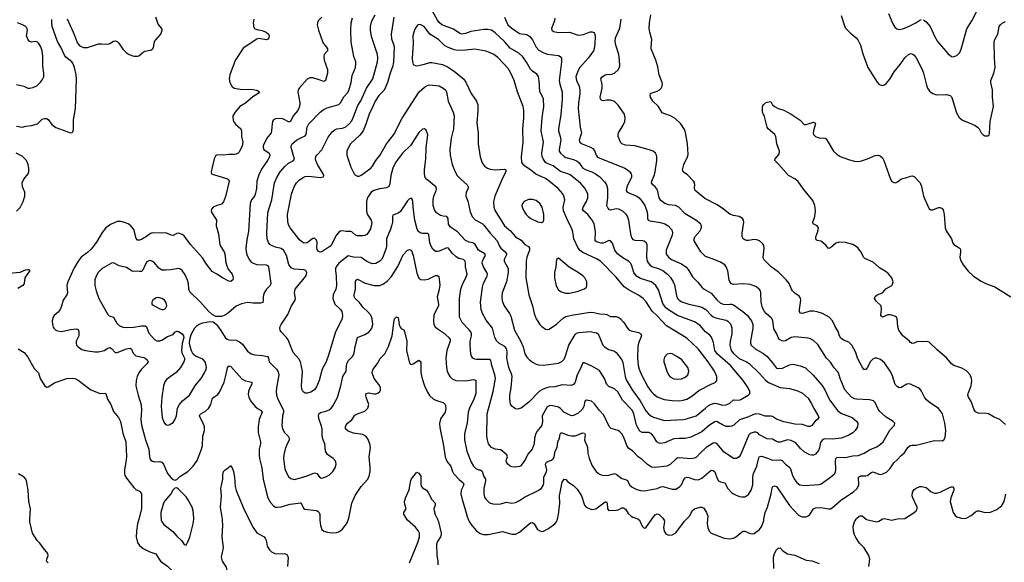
# Model space of a CAD drawing. Header units: inches. Extents: x 884691 to 1028259, y 526745 to 653629.
# Tile 96 of 241: x 917883 to 928458, y 619536 to 625364. Entities that reach past the tile are written whole.
import ezdxf

# ---------------------------------------------------------------- set-up
doc = ezdxf.new("R2010")
doc.units = ezdxf.units.IN
doc.header["$MEASUREMENT"] = 0
for name, color, linetype in [('A9611', 7, 'Continuous'), ('A9612', 7, 'Continuous'), ('A9621', 7, 'Continuous'), ('A9622', 7, 'Continuous')]:
    doc.layers.add(name, color=color, linetype=linetype)

msp = doc.modelspace()

# ---------------------------------------------------------------- linework, layer by layer
at = {"layer": 'A9611', "color": 6}
for points, elevation in [([(918188, 619530), (918173, 619550), (918174, 619570), (918190, 619610), (918186, 619630), (918135, 619690), (918101, 619741), (918070, 619772), (918021, 619850), (917992, 619972), (917993, 620000)], 2200), ([(919163, 620000), (919150, 619950), (919139, 619870), (919136, 619810), (919147, 619750), (919170, 619715), (919210, 619685), (919280, 619650), (919346, 619626), (919380, 619570), (919397, 619550), (919470, 619496), (919534, 619430), (919552, 619392), (919571, 619270), (919604, 619210), (919655, 619150), (919715, 619115), (919777, 619097), (919850, 619066), (919870, 619062), (919890, 619064), (919939, 619090), (920000, 619143)], 2200), ([(919402, 620000), (919403, 619990), (919411, 619970), (919430, 619944), (919527, 619867), (919570, 619817), (919621, 619770), (919650, 619726), (919670, 619719), (919690, 619755), (919710, 619806), (919748, 619950), (919753, 620000)], 2300)]:
    msp.add_lwpolyline(points, dxfattribs=dict(at, elevation=elevation))
at = {"layer": 'A9612', "color": 6}
for points, elevation in [([(917850, 624221), (917910, 624211), (917950, 624222), (918010, 624226), (918075, 624245), (918126, 624294), (918150, 624304), (918170, 624304), (918190, 624292), (918230, 624237), (918270, 624205), (918430, 624147), (918448, 624152), (918457, 624163), (918463, 624197), (918463, 624290), (918484, 624410), (918494, 624726), (918490, 624770), (918471, 624851), (918456, 624890), (918442, 624910), (918380, 624960), (918363, 624983), (918326, 625070), (918289, 625129), (918231, 625290), (918227, 625330), (918230, 625365)], 2300), ([(917850, 624666), (917929, 624649), (917970, 624630), (917992, 624628), (918026, 624634), (918066, 624654), (918107, 624693), (918130, 624721), (918141, 624750), (918142, 624790), (918131, 624870), (918133, 624970), (918123, 625030), (918110, 625073), (918090, 625109), (918070, 625125), (918050, 625128), (918010, 625122), (917990, 625131), (917970, 625153), (917956, 625190), (917966, 625250), (917964, 625270), (917958, 625278), (917949, 625290), (917914, 625310), (917861, 625330)], 2400), ([(918394, 625374), (918459, 625230), (918505, 625110), (918521, 625090), (918538, 625078), (918570, 625066), (918610, 625065), (918730, 625103), (918765, 625105), (918830, 625101), (918850, 625108), (918890, 625133), (918910, 625136), (918930, 625129), (918949, 625110), (918990, 625047), (919027, 625010), (919060, 624990), (919110, 624973), (919148, 624972), (919164, 624976), (919210, 625015), (919230, 625025), (919301, 625039), (919319, 625061), (919333, 625130), (919348, 625152), (919401, 625210), (919413, 625250), (919410, 625270), (919370, 625317), (919345, 625390)], 2300), ([(917850, 623308), (917890, 623346), (917921, 623410), (917940, 623470), (917937, 623510), (917913, 623570), (917910, 623610), (917927, 623650), (917973, 623710), (917980, 623730), (917983, 623770), (917976, 623810), (917958, 623850), (917910, 623898), (917844, 623930)], 2300), ([(920000, 623910), (919990, 623906), (919971, 623869), (919939, 623730), (919945, 623710), (919961, 623701), (920000, 623689)], 2300), ([(920000, 623368), (919994, 623366), (919961, 623350), (919943, 623330), (919940, 623310), (919947, 623290), (919988, 623230), (919996, 623210), (919995, 623150), (920000, 623130)], 2300), ([(920000, 622629), (919950, 622661), (919890, 622738), (919846, 622806), (919717, 622950), (919650, 623042), (919630, 623058), (919589, 623071), (919570, 623068), (919530, 623046), (919510, 623048), (919470, 623069), (919450, 623073), (919410, 623070), (919310, 623075), (919290, 623068), (919245, 623035), (919190, 623003), (919170, 622996), (919150, 622997), (919135, 623015), (919109, 623109), (919076, 623150), (919050, 623170), (919010, 623186), (918970, 623197), (918930, 623196), (918857, 623163), (918810, 623127), (918770, 623078), (918710, 622974), (918650, 622900), (918610, 622863), (918545, 622815), (918510, 622771), (918465, 622690), (918400, 622550), (918390, 622510), (918397, 622430), (918391, 622410), (918352, 622350), (918333, 622287), (918317, 622250), (918296, 622224), (918253, 622187), (918243, 622170), (918232, 622130), (918234, 622090), (918243, 622063), (918250, 622050), (918270, 622031), (918290, 622021), (918335, 622015), (918430, 622035), (918490, 622043), (918510, 622037), (918520, 622010), (918520, 621990), (918517, 621970), (918489, 621910), (918489, 621890), (918495, 621870), (918510, 621850), (918550, 621821), (918590, 621810), (918690, 621795), (918730, 621795), (918790, 621812), (918830, 621837), (918850, 621843), (918870, 621831), (918909, 621789), (918930, 621788), (919030, 621828), (919070, 621836), (919086, 621826), (919101, 621781), (919130, 621753), (919215, 621735), (919230, 621730), (919254, 621710), (919264, 621690), (919251, 621670), (919190, 621610), (919164, 621570), (919145, 621530), (919133, 621490), (919130, 621430), (919155, 621330), (919188, 621228), (919193, 621170), (919185, 621070), (919192, 621010), (919235, 620850), (919269, 620751), (919277, 620670), (919281, 620650), (919293, 620633), (919310, 620622), (919330, 620616), (919390, 620618), (919411, 620611), (919427, 620590), (919472, 620490), (919510, 620444), (919530, 620427), (919550, 620417), (919570, 620424), (919604, 620456), (919690, 620513), (919746, 620570), (919789, 620631), (919835, 620750), (919845, 620790), (919852, 620890), (919868, 620950), (919868, 620990), (919853, 621030), (919821, 621090), (919815, 621110), (919819, 621121), (919828, 621132), (919879, 621161), (919910, 621188), (919936, 621230), (919951, 621290), (919969, 621310), (920000, 621332)], 2300), ([(920000, 622177), (919990, 622177), (919950, 622199), (919910, 622233), (919826, 622330), (919710, 622441), (919699, 622470), (919697, 622530), (919687, 622567), (919662, 622622), (919629, 622670), (919610, 622685), (919590, 622691), (919504, 622676), (919450, 622672), (919410, 622675), (919377, 622697), (919330, 622753), (919310, 622768), (919290, 622776), (919270, 622774), (919250, 622762), (919230, 622732), (919206, 622674), (919190, 622660), (919170, 622658), (919150, 622663), (919110, 622659), (919090, 622664), (919030, 622703), (918950, 622719), (918890, 622753), (918870, 622749), (918770, 622690), (918750, 622673), (918728, 622650), (918703, 622610), (918690, 622569), (918689, 622510), (918704, 622450), (918735, 622370), (918830, 622197), (918845, 622185), (918890, 622168), (918925, 622105), (918950, 622079), (918990, 622062), (919030, 622058), (919110, 622061), (919190, 622077), (919230, 622077), (919244, 622064), (919270, 621997), (919303, 621963), (919330, 621928), (919355, 621915), (919390, 621916), (919410, 621922), (919470, 621961), (919530, 621984), (919550, 622007), (919570, 622018), (919590, 622015), (919628, 621990), (919644, 621970), (919646, 621950), (919630, 621887), (919621, 621810), (919625, 621785), (919652, 621730), (919652, 621710), (919646, 621690), (919609, 621630), (919565, 621575), (919459, 621501), (919444, 621476), (919428, 621432), (919410, 621310), (919402, 621210), (919412, 621090), (919430, 621042), (919450, 621017), (919470, 621009), (919490, 621012), (919530, 621039), (919550, 621068), (919569, 621110), (919580, 621190), (919600, 621230), (919631, 621269), (919707, 621333), (919770, 621440), (919831, 621509), (919869, 621570), (919885, 621610), (919888, 621630), (919884, 621664), (919875, 621690), (919850, 621718), (919770, 621750), (919746, 621770), (919728, 621808), (919713, 621853), (919708, 621890), (919709, 621930), (919720, 621970), (919730, 621990), (919766, 622054), (919790, 622081), (919810, 622093), (919850, 622107), (919930, 622124), (919960, 622120), (919995, 622095), (920000, 622087)], 2400), ([(917770, 622643), (917890, 622651), (917944, 622676), (917970, 622682), (917980, 622680), (917992, 622670), (917940, 622590), (917932, 622530), (917918, 622510), (917863, 622477)], 2200), ([(917868, 621828), (917930, 621790), (917970, 621738), (918039, 621619), (918084, 621570), (918105, 621510), (918150, 621434), (918170, 621418), (918190, 621422), (918257, 621463), (918285, 621475), (918390, 621510), (918450, 621515), (918476, 621510), (918510, 621492), (918648, 621390), (918748, 621350), (918790, 621352), (918810, 621348), (918825, 621290), (918864, 621230), (918890, 621157), (918943, 621090), (918965, 621050), (918990, 620922), (919025, 620830), (919030, 620670), (919024, 620610), (919009, 620530), (919008, 620490), (919013, 620470), (919030, 620440), (919110, 620338), (919130, 620319), (919176, 620296), (919191, 620270), (919191, 620110), (919163, 620000)], 2200), ([(917993, 620000), (917998, 620110), (917983, 620190), (917976, 620310), (917958, 620410), (917949, 620430), (917930, 620450), (917870, 620488)], 2200), ([(919753, 620000), (919753, 620010), (919745, 620090), (919735, 620130), (919691, 620210), (919670, 620239), (919590, 620323), (919570, 620335), (919550, 620334), (919529, 620310), (919507, 620270), (919444, 620196), (919429, 620170), (919401, 620070), (919398, 620030), (919402, 620000)], 2300)]:
    msp.add_lwpolyline(points, dxfattribs=dict(at, elevation=elevation))
at = {"layer": 'A9612', "color": 6, "elevation": 2500}
msp.add_lwpolyline([(919370, 622380), (919350, 622376), (919314, 622350), (919303, 622330), (919304, 622310), (919317, 622297), (919390, 622258), (919410, 622251), (919428, 622252), (919450, 622263), (919462, 622290), (919460, 622310), (919452, 622330), (919437, 622350), (919410, 622371)], close=True, dxfattribs=at)
at = {"layer": 'A9621', "color": 6}
for points, elevation in [([(920000, 619143), (920030, 619169), (920056, 619204), (920079, 619250), (920112, 619390), (920115, 619430), (920104, 619484), (920061, 619550), (920052, 619590), (920072, 619690), (920058, 619810), (920065, 619930), (920063, 619990), (920061, 620000)], 2200), ([(920344, 620000), (920390, 619910), (920432, 619852), (920510, 619810), (920525, 619790), (920530, 619775), (920541, 619710), (920568, 619670), (920589, 619649), (920630, 619629), (920730, 619632), (920756, 619616), (920768, 619588), (920761, 619490)], 2200), ([(921106, 620000), (921106, 619990), (921114, 619930), (921130, 619890), (921150, 619872), (921190, 619859), (921230, 619854), (921285, 619855), (921310, 619863), (921350, 619892), (921399, 619961), (921414, 620000)], 2300), ([(922070, 619530), (922161, 619750), (922179, 619810), (922178, 619850), (922168, 619870), (922133, 619913), (922050, 619990), (922043, 620000)], 2200), ([(922369, 620000), (922383, 619970), (922409, 619850), (922409, 619830), (922402, 619810), (922370, 619759), (922360, 619730), (922362, 619610), (922373, 619550), (922375, 619510)], 2200), ([(922699, 620000), (922710, 619974), (922738, 619930), (922790, 619875), (922830, 619844), (922864, 619836), (922914, 619834), (923070, 619866), (923170, 619837), (923210, 619839), (923250, 619859), (923356, 619950), (923370, 619960), (923390, 619964), (923409, 619949), (923445, 619890), (923470, 619873), (923490, 619868), (923510, 619871), (923562, 619898), (923630, 619950), (923650, 619972), (923661, 619999), (923661, 620000)], 2300), ([(924527, 620000), (924540, 619990), (924570, 619925), (924590, 619902), (924610, 619907), (924673, 620000)], 2300), ([(924798, 620000), (924804, 619990), (924807, 619970), (924799, 619910), (924805, 619870), (924823, 619843), (924850, 619828), (924890, 619830), (924930, 619852), (925022, 619978), (925045, 620000)], 2300), ([(925271, 620000), (925268, 619950), (925273, 619910), (925288, 619870), (925310, 619850), (925450, 619797), (925510, 619789), (925545, 619795), (925570, 619806), (925650, 619870), (925670, 619872), (925730, 619844), (925750, 619842), (925770, 619847), (925830, 619887), (925855, 619925), (925874, 619986), (925877, 620000)], 2300), ([(927002, 619490), (927014, 619570), (927005, 619610), (926952, 619690), (926903, 619743), (926862, 619802), (926849, 619830), (926837, 619870), (926836, 619924), (926849, 619970), (926867, 620000)], 2200), ([(926973, 620000), (926977, 619997), (927090, 619971), (927110, 619978), (927147, 620000)], 2200), ([(927200, 620000), (927250, 619990), (927293, 620000)], 2200), ([(925982, 619470), (925981, 619590), (925989, 619630), (926010, 619670), (926030, 619688), (926050, 619690), (926079, 619659), (926130, 619629), (926150, 619622), (926210, 619614), (926330, 619560), (926391, 619551), (926470, 619525)], 2200)]:
    msp.add_lwpolyline(points, dxfattribs=dict(at, elevation=elevation))
at = {"layer": 'A9622', "color": 6}
for points, elevation in [([(923090, 625390), (923127, 625310), (923170, 625271), (923250, 625214), (923330, 625205), (923364, 625184), (923390, 625148), (923430, 625070), (923458, 625038), (923507, 625010), (923550, 624992), (923670, 624979), (923689, 624969), (923702, 624950), (923704, 624910), (923678, 624710), (923683, 624670), (923708, 624588), (923711, 624511), (923695, 624345), (923669, 624190), (923670, 624170), (923687, 624110), (923694, 624070), (923676, 623970), (923679, 623950), (923690, 623930), (923730, 623894), (923750, 623882), (923830, 623864), (923870, 623846), (923890, 623830), (923933, 623770), (923968, 623750), (924029, 623729), (924069, 623709), (924115, 623675), (924163, 623623), (924184, 623590), (924196, 623550), (924195, 623450), (924187, 623370), (924199, 623339), (924210, 623326), (924230, 623321), (924290, 623337), (924314, 623334), (924357, 623310), (924394, 623274), (924410, 623248), (924423, 623210), (924435, 623110), (924447, 623047), (924458, 623018), (924470, 623004), (924490, 622997), (924574, 622994), (924590, 622988), (924611, 622971), (924619, 622950), (924620, 622930), (924616, 622810), (924624, 622770), (924632, 622752), (924651, 622731), (924674, 622714), (924750, 622688), (924790, 622669), (924840, 622630), (924874, 622594), (924903, 622550), (924917, 622517), (924939, 622399), (924950, 622370), (924966, 622350), (924994, 622334), (925070, 622307), (925170, 622288), (925210, 622276), (925253, 622253), (925309, 622190), (925333, 622173), (925370, 622158), (925470, 622135), (925490, 622127), (925517, 622097), (925533, 622053), (925533, 621990), (925515, 621910), (925511, 621870), (925525, 621810), (925550, 621778), (925610, 621725), (925689, 621689), (925719, 621670), (925830, 621565), (925892, 621492), (925926, 621466), (926050, 621412), (926150, 621404), (926230, 621383), (926290, 621351), (926350, 621298), (926385, 621245), (926418, 621178), (926460, 621110), (926466, 621090), (926453, 621070), (926427, 621053), (926390, 621005), (926370, 620996), (926350, 620996), (926290, 621015), (926210, 621020), (926090, 621045), (926010, 621075), (925970, 621101), (925950, 621107), (925890, 621106), (925830, 621127), (925790, 621129), (925759, 621121), (925710, 621098), (925615, 621065), (925550, 621007), (925530, 620998), (925506, 620994), (925470, 620996), (925430, 621012), (925390, 621039), (925370, 621047), (925350, 621045), (925291, 621010), (925210, 620939), (925090, 620879), (925030, 620866), (924967, 620867), (924910, 620861), (924810, 620820), (924770, 620812), (924750, 620815), (924725, 620830), (924690, 620892), (924670, 620917), (924639, 620930), (924570, 620931), (924545, 620945), (924528, 620968), (924508, 621008), (924480, 621130), (924463, 621170), (924357, 621277), (924306, 621366), (924270, 621399), (924210, 621426), (924190, 621447), (924164, 621510), (924110, 621595), (924030, 621642), (923950, 621678), (923930, 621678), (923927, 621673), (923903, 621610), (923869, 621551), (923849, 621471), (923830, 621445), (923805, 621435), (923710, 621443), (923630, 621421), (923570, 621417), (923530, 621408), (923490, 621390), (923467, 621373), (923350, 621256), (923270, 621192), (923230, 621182), (923210, 621186), (923182, 621202), (923170, 621212), (923156, 621236), (923147, 621290), (923148, 621330), (923162, 621410), (923173, 621530), (923170, 621550), (923137, 621630), (923114, 621730), (923119, 621790), (923117, 621817), (923112, 621832), (923093, 621853), (923028, 621888), (923007, 621910), (922988, 621950), (922961, 622050), (922895, 622135), (922855, 622210), (922840, 622250), (922833, 622330), (922854, 622490), (922865, 622535), (922905, 622610), (922907, 622630), (922900, 622650), (922865, 622710), (922852, 622750), (922853, 622770), (922860, 622790), (922885, 622830), (922880, 622850), (922810, 622890), (922770, 622957), (922750, 622967), (922710, 622974), (922673, 622993), (922585, 623085), (922510, 623136), (922489, 623169), (922484, 623230), (922472, 623250), (922430, 623253), (922402, 623262), (922361, 623290), (922340, 623320), (922324, 623370), (922323, 623430), (922333, 623470), (922357, 623530), (922359, 623550), (922352, 623570), (922251, 623650), (922240, 623670), (922230, 623710), (922230, 623750), (922244, 623870), (922249, 623990), (922266, 624126), (922250, 624176), (922230, 624192), (922210, 624189), (922170, 624154), (922084, 624016), (921996, 623930), (921918, 623830), (921891, 623770), (921870, 623690), (921860, 623600), (921848, 623572), (921823, 623557), (921750, 623547), (921687, 623530), (921658, 623510), (921628, 623470), (921616, 623444), (921608, 623410), (921607, 623310), (921616, 623276), (921660, 623210), (921666, 623186), (921650, 623119), (921630, 623081), (921610, 623058), (921590, 623046), (921570, 623041), (921510, 623041), (921489, 623049), (921450, 623086), (921439, 623090), (921390, 623088), (921350, 623096), (921330, 623094), (921310, 623081), (921277, 623043), (921240, 622960), (921224, 622936), (921130, 622872), (921110, 622868), (921090, 622877), (921077, 622897), (921074, 622914), (921077, 622970), (921070, 622996), (921058, 623010), (921050, 623016), (921030, 623013), (920970, 622969), (920950, 622963), (920930, 622967), (920910, 622980), (920890, 623001), (920788, 623128), (920774, 623154), (920764, 623190), (920759, 623270), (920802, 623490), (920832, 623570), (920858, 623610), (920890, 623644), (920927, 623670), (920950, 623679), (920990, 623683), (921112, 623668), (921145, 623675), (921149, 623690), (921142, 623710), (921082, 623810), (921064, 623850), (921061, 623870), (921065, 623895), (921074, 623910), (921130, 623965), (921198, 624102), (921241, 624159), (921270, 624183), (921290, 624193), (921350, 624199), (921387, 624213), (921420, 624240), (921450, 624279), (921470, 624320), (921516, 624444), (921546, 624494), (921609, 624630), (921677, 624730), (921728, 624910), (921731, 624950), (921726, 624990), (921663, 625183), (921650, 625250), (921651, 625290), (921667, 625350), (921703, 625417)], 2600), ([(921901, 625390), (921872, 625210), (921877, 625157), (921902, 625090), (921906, 625066), (921899, 624910), (921892, 624870), (921861, 624790), (921833, 624690), (921810, 624630), (921795, 624605), (921740, 624550), (921701, 624490), (921677, 624430), (921636, 624350), (921600, 624240), (921571, 624169), (921537, 624123), (921438, 624030), (921404, 623970), (921398, 623950), (921397, 623910), (921439, 623779), (921477, 623710), (921490, 623693), (921510, 623683), (921530, 623685), (921550, 623694), (921654, 623770), (921674, 623790), (921710, 623853), (921750, 623904), (921824, 624030), (921901, 624130), (921993, 624307), (922174, 624590), (922230, 624638), (922270, 624660), (922290, 624664), (922390, 624654), (922433, 624630), (922457, 624610), (922468, 624590), (922486, 624490), (922539, 624370), (922549, 624330), (922541, 624190), (922519, 624090), (922503, 623970), (922505, 623910), (922528, 623810), (922556, 623736), (922582, 623690), (922620, 623650), (922691, 623590), (922700, 623570), (922699, 623550), (922680, 623510), (922676, 623470), (922695, 623415), (922721, 623301), (922743, 623250), (922775, 623215), (922850, 623174), (922870, 623156), (922937, 623070), (923011, 622990), (923036, 622930), (923050, 622910), (923099, 622870), (923113, 622850), (923109, 622830), (923088, 622790), (923087, 622770), (923129, 622690), (923131, 622650), (923111, 622550), (923067, 622430), (923062, 622390), (923065, 622345), (923085, 622290), (923144, 622210), (923160, 622180), (923196, 622030), (923267, 621907), (923289, 621850), (923310, 621774), (923330, 621739), (923354, 621714), (923390, 621687), (923430, 621664), (923456, 621656), (923510, 621654), (923670, 621674), (923707, 621693), (923730, 621717), (923746, 621754), (923783, 621870), (923850, 621983), (923864, 621996), (923890, 622006), (924010, 622015), (924080, 622000), (924097, 621990), (924148, 621870), (924165, 621850), (924210, 621822), (924270, 621803), (924290, 621791), (924351, 621711), (924361, 621681), (924385, 621530), (924397, 621497), (924460, 621390), (924549, 621269), (924610, 621163), (924633, 621133), (924661, 621110), (924690, 621096), (924810, 621059), (925010, 621069), (925044, 621076), (925150, 621110), (925250, 621190), (925280, 621220), (925310, 621234), (925350, 621245), (925370, 621243), (925430, 621225), (925470, 621227), (925510, 621244), (925550, 621280), (925610, 621278), (925630, 621283), (925706, 621330), (925724, 621350), (925724, 621370), (925707, 621410), (925654, 621490), (925516, 621650), (925377, 621770), (925351, 621810), (925336, 621896), (925314, 621954), (925295, 621975), (925250, 622010), (925190, 622078), (925130, 622120), (924950, 622186), (924850, 622247), (924823, 622270), (924790, 622315), (924744, 622464), (924717, 622510), (924692, 622532), (924667, 622547), (924550, 622584), (924509, 622609), (924481, 622650), (924459, 622719), (924446, 622746), (924426, 622766), (924350, 622813), (924303, 622850), (924277, 622890), (924250, 622965), (924230, 622990), (924210, 622993), (924169, 622970), (924150, 622964), (924130, 622963), (924079, 622979), (924063, 622990), (924067, 623090), (924052, 623172), (924032, 623210), (924010, 623241), (923984, 623270), (923937, 623310), (923929, 623330), (923934, 623350), (923971, 623410), (923987, 623450), (923985, 623490), (923955, 623550), (923908, 623608), (923796, 623696), (923770, 623710), (923693, 623733), (923614, 623794), (923542, 623822), (923529, 623830), (923505, 623870), (923496, 623896), (923493, 623930), (923509, 624050), (923484, 624170), (923495, 624310), (923513, 624430), (923509, 624509), (923499, 624539), (923469, 624590), (923464, 624710), (923454, 624754), (923438, 624778), (923390, 624811), (923371, 624831), (923328, 624908), (923286, 624966), (923244, 625004), (923150, 625058), (923090, 625131), (922990, 625222), (922950, 625250), (922910, 625260), (922870, 625259), (922730, 625238), (922670, 625216), (922630, 625209), (922610, 625215), (922543, 625263), (922417, 625310), (922390, 625332), (922370, 625359), (922316, 625456)], 2700), ([(925877, 620000), (925891, 620070), (925916, 620130), (925955, 620270), (925965, 620335), (925971, 620349), (925990, 620356), (926010, 620350), (926030, 620326), (926150, 620148), (926246, 620046), (926270, 620031), (926290, 620026), (926330, 620026), (926350, 620035), (926370, 620051), (926409, 620111), (926430, 620122), (926490, 620124), (926570, 620110), (926590, 620111), (926610, 620121), (926700, 620200), (926842, 620298), (926878, 620330), (926895, 620370), (926893, 620447), (926902, 620458), (926916, 620464), (926970, 620464), (926990, 620469), (927030, 620501), (927050, 620508), (927110, 620483), (927130, 620481), (927154, 620486), (927194, 620506), (927230, 620539), (927270, 620604), (927310, 620640), (927350, 620685), (927382, 620710), (927421, 620770), (927448, 620792), (927470, 620796), (927510, 620794), (927710, 620846), (927790, 620840), (927810, 620850), (927823, 620877), (927829, 620951), (927819, 621030), (927794, 621130), (927770, 621168), (927750, 621187), (927650, 621256), (927622, 621282), (927602, 621310), (927570, 621374), (927550, 621398), (927533, 621410), (927450, 621448), (927430, 621452), (927410, 621448), (927350, 621413), (927330, 621410), (927310, 621419), (927287, 621447), (927255, 621550), (927233, 621590), (927170, 621680), (927130, 621713), (927090, 621728), (927070, 621728), (927050, 621722), (927019, 621690), (926990, 621629), (926970, 621606), (926950, 621607), (926930, 621636), (926881, 621730), (926863, 621790), (926820, 621870), (926790, 621900), (926730, 621922), (926703, 621943), (926688, 621968), (926675, 622015), (926641, 622070), (926614, 622130), (926579, 622170), (926507, 622207), (926450, 622227), (926410, 622234), (926370, 622235), (926290, 622209), (926270, 622212), (926259, 622230), (926258, 622250), (926273, 622350), (926270, 622373), (926255, 622395), (926208, 622428), (926185, 622450), (926172, 622470), (926147, 622530), (926117, 622570), (926033, 622653), (925955, 622710), (925874, 622790), (925869, 622810), (925880, 622910), (925875, 622935), (925861, 622961), (925830, 622988), (925800, 623000), (925770, 623003), (925710, 622993), (925690, 622994), (925670, 622999), (925652, 623012), (925644, 623030), (925643, 623070), (925661, 623190), (925657, 623210), (925648, 623228), (925610, 623249), (925550, 623261), (925510, 623276), (925442, 623330), (925375, 623375), (925242, 623442), (925138, 623530), (925131, 623550), (925135, 623595), (925132, 623610), (925120, 623630), (925057, 623697), (925010, 623730), (925001, 623750), (925015, 623810), (925057, 623890), (925063, 623917), (925055, 624030), (925033, 624153), (925023, 624183), (924984, 624244), (924923, 624303), (924873, 624333), (924811, 624351), (924785, 624365), (924743, 624430), (924682, 624490), (924660, 624530), (924655, 624550), (924659, 624570), (924665, 624575), (924730, 624597), (924755, 624610), (924774, 624630), (924784, 624650), (924787, 624670), (924783, 624690), (924750, 624770), (924736, 624856), (924717, 624930), (924667, 625050), (924664, 625070), (924672, 625150), (924650, 625230), (924645, 625270), (924647, 625330), (924663, 625417)], 2300), ([(926707, 625410), (926737, 625310), (926754, 625274), (926802, 625222), (926869, 625170), (926886, 625146), (926915, 625090), (926938, 624998), (926992, 624852), (927093, 624693), (927110, 624671), (927124, 624664), (927150, 624658), (927170, 624664), (927190, 624677), (927230, 624726), (927275, 624805), (927339, 624881), (927390, 624954), (927430, 624991), (927450, 624999), (927475, 624995), (927490, 624983), (927510, 624953), (927577, 624830), (927592, 624790), (927622, 624662), (927633, 624630), (927656, 624596), (927691, 624571), (927730, 624558), (927839, 624559), (927876, 624550), (927890, 624536), (927898, 624518), (927945, 624365), (927972, 624312), (928010, 624283), (928107, 624247), (928146, 624226), (928170, 624210), (928189, 624190), (928208, 624150), (928230, 624128), (928250, 624118), (928270, 624115), (928282, 624118), (928294, 624126), (928299, 624141), (928306, 624270), (928341, 624430), (928332, 624530), (928333, 624610), (928312, 624690), (928313, 624710), (928347, 624790), (928361, 624850), (928352, 624952), (928351, 625130), (928361, 625159), (928390, 625210), (928404, 625290), (928417, 625310), (928434, 625326), (928470, 625344)], 2300), ([(927216, 625430), (927261, 625321), (927283, 625283), (927305, 625265), (927330, 625258), (927370, 625266), (927430, 625291), (927509, 625330), (927550, 625360), (927570, 625367)], 2400), ([(927590, 625364), (927620, 625340), (927663, 625290), (927708, 625188), (927742, 625130), (927850, 625000), (927890, 624970), (927910, 624966), (927950, 624981), (927979, 625010), (927994, 625046), (928056, 625264), (928110, 625350), (928181, 625490)], 2400), ([(921128, 625390), (921088, 625350), (921081, 625330), (921080, 625310), (921092, 625250), (921134, 625130), (921144, 625110), (921178, 625070), (921189, 625050), (921191, 625029), (921155, 624990), (921149, 624970), (921154, 624930), (921190, 624830), (921191, 624789), (921169, 624711), (921158, 624702), (921150, 624700), (921090, 624723), (921030, 624740), (920999, 624741), (920970, 624724), (920887, 624633), (920874, 624610), (920872, 624588), (920892, 624470), (920887, 624430), (920870, 624390), (920824, 624336), (920790, 624268), (920770, 624266), (920716, 624296), (920690, 624302), (920630, 624299), (920610, 624290), (920600, 624270), (920594, 624246), (920589, 624170), (920583, 624150), (920538, 624090), (920500, 624010), (920498, 623990), (920507, 623970), (920561, 623930), (920569, 623910), (920566, 623890), (920544, 623850), (920486, 623770), (920454, 623710), (920432, 623630), (920425, 623550), (920413, 623487), (920406, 623470), (920372, 623428), (920357, 623390), (920342, 623090), (920322, 622998), (920312, 622910), (920314, 622870), (920326, 622830), (920350, 622783), (920370, 622761), (920390, 622748), (920430, 622736), (920532, 622732), (920545, 622725), (920557, 622710), (920582, 622530), (920573, 622510), (920534, 622470), (920508, 622430), (920498, 622390), (920500, 622350), (920493, 622327), (920470, 622320), (920390, 622320), (920330, 622325), (920267, 622313), (920210, 622288), (920130, 622218), (920090, 622190), (920050, 622176), (920000, 622177)], 2400), ([(920000, 622087), (920045, 622025), (920089, 621950), (920110, 621933), (920130, 621926), (920210, 621921), (920245, 621905), (920278, 621878), (920330, 621804), (920370, 621776), (920410, 621765), (920490, 621758), (920545, 621745), (920557, 621730), (920564, 621690), (920570, 621681), (920640, 621610), (920661, 621581), (920668, 621550), (920640, 621410), (920637, 621370), (920641, 621330), (920655, 621290), (920717, 621170), (920718, 621150), (920707, 621110), (920701, 621050), (920700, 621010), (920707, 620970), (920729, 620930), (920766, 620890), (920778, 620870), (920777, 620850), (920749, 620790), (920735, 620750), (920720, 620690), (920717, 620650), (920730, 620541), (920744, 620504), (920770, 620459), (920796, 620436), (920830, 620426), (920850, 620428), (920970, 620466), (921050, 620497), (921074, 620490), (921110, 620444), (921130, 620440), (921170, 620453), (921210, 620476), (921246, 620510), (921270, 620550), (921282, 620590), (921280, 620610), (921270, 620630), (921250, 620650), (921190, 620694), (921169, 620729), (921159, 620810), (921142, 620850), (921131, 620890), (921131, 620970), (921122, 621010), (921101, 621070), (921094, 621110), (921097, 621130), (921115, 621145), (921170, 621158), (921206, 621174), (921229, 621190), (921244, 621210), (921295, 621305), (921334, 621430), (921355, 621530), (921390, 621590), (921394, 621650), (921401, 621679), (921416, 621704), (921460, 621750), (921477, 621783), (921486, 621854), (921510, 621949), (921590, 621982), (921632, 622008), (921652, 622028), (921665, 622050), (921676, 622090), (921669, 622150), (921653, 622190), (921619, 622230), (921571, 622271), (921531, 622330), (921487, 622370), (921475, 622390), (921475, 622410), (921491, 622470), (921489, 622551), (921493, 622567), (921510, 622577), (921594, 622534), (921690, 622508), (921750, 622510), (921790, 622527), (921830, 622556), (921875, 622605), (921946, 622714), (922003, 622837), (922050, 622889), (922070, 622896), (922090, 622886), (922110, 622830), (922150, 622642), (922170, 622588), (922193, 622573), (922230, 622569), (922270, 622577), (922350, 622615), (922370, 622618), (922384, 622604), (922394, 622514), (922385, 622450), (922368, 622388), (922383, 622310), (922380, 622290), (922348, 622230), (922332, 622190), (922326, 622126), (922332, 622090), (922345, 622065), (922366, 622046), (922430, 622006), (922491, 621950), (922505, 621930), (922506, 621910), (922471, 621810), (922461, 621730), (922468, 621628), (922476, 621590), (922491, 621551), (922507, 621527), (922527, 621507), (922569, 621489), (922670, 621486), (922758, 621498), (922770, 621497), (922782, 621490), (922784, 621370), (922781, 621350), (922760, 621290), (922714, 621190), (922701, 621150), (922695, 621110), (922691, 621030), (922662, 620918), (922661, 620850), (922687, 620730), (922734, 620610), (922759, 620570), (922784, 620544), (922810, 620531), (922830, 620528), (922850, 620515), (922866, 620466), (922885, 620430), (922887, 620410), (922867, 620330), (922867, 620270), (922877, 620237), (922890, 620213), (922930, 620176), (922964, 620164), (923010, 620159), (923050, 620165), (923110, 620181), (923170, 620172), (923210, 620179), (923250, 620199), (923304, 620236), (923453, 620307), (923487, 620333), (923510, 620370), (923514, 620390), (923513, 620450), (923543, 620510), (923545, 620530), (923529, 620591), (923540, 620610), (923590, 620632), (923612, 620648), (923620, 620660), (923625, 620670), (923633, 620730), (923656, 620770), (923663, 620830), (923681, 620870), (923687, 620913), (923695, 620925), (923710, 620928), (923770, 620902), (923810, 620893), (923850, 620896), (923930, 620928), (923950, 620924), (923957, 620910), (923951, 620850), (923956, 620830), (923976, 620790), (923982, 620770), (923985, 620710), (923998, 620650), (924032, 620572), (924076, 620510), (924110, 620483), (924150, 620469), (924210, 620472), (924270, 620489), (924290, 620482), (924350, 620437), (924390, 620427), (924410, 620415), (924432, 620370), (924463, 620343), (924510, 620318), (924550, 620307), (924590, 620305), (924690, 620321), (924730, 620330), (924770, 620348), (924790, 620350), (924890, 620320), (924930, 620323), (924950, 620331), (924975, 620350), (924990, 620370), (925016, 620424), (925030, 620442), (925050, 620449), (925070, 620446), (925130, 620426), (925170, 620422), (925210, 620441), (925310, 620524), (925330, 620523), (925350, 620508), (925375, 620435), (925390, 620413), (925410, 620401), (925456, 620390), (925489, 620329), (925527, 620287), (925550, 620271), (925610, 620243), (925638, 620238), (925670, 620241), (925690, 620249), (925710, 620266), (925738, 620310), (925756, 620370), (925759, 620450), (925765, 620490), (925802, 620570), (925821, 620659), (925830, 620672), (925850, 620675), (925915, 620655), (925970, 620632), (926050, 620637), (926073, 620630), (926110, 620589), (926155, 620555), (926167, 620530), (926185, 620470), (926210, 620422), (926230, 620393), (926262, 620370), (926310, 620360), (926470, 620372), (926490, 620380), (926591, 620449), (926637, 620490), (926647, 620510), (926650, 620530), (926645, 620630), (926650, 620650), (926659, 620661), (926673, 620667), (926750, 620661), (926830, 620679), (926890, 620682), (926954, 620710), (927010, 620743), (927090, 620777), (927130, 620805), (927156, 620830), (927230, 620957), (927279, 621010), (927284, 621030), (927265, 621050), (927190, 621094), (927118, 621158), (927102, 621182), (927072, 621252), (927052, 621272), (927010, 621281), (926870, 621287), (926850, 621291), (926818, 621310), (926747, 621390), (926694, 621510), (926677, 621570), (926667, 621587), (926630, 621626), (926590, 621686), (926550, 621730), (926455, 621875), (926410, 621918), (926376, 621936), (926350, 621944), (926210, 621956), (926170, 621950), (926110, 621916), (926090, 621912), (926070, 621916), (926044, 621930), (926030, 621950), (926014, 621990), (925983, 622043), (925973, 622133), (925957, 622157), (925899, 622210), (925883, 622230), (925863, 622270), (925846, 622330), (925842, 622430), (925838, 622450), (925827, 622470), (925790, 622499), (925730, 622520), (925653, 622527), (925550, 622520), (925528, 622528), (925510, 622550), (925505, 622565), (925488, 622668), (925471, 622710), (925457, 622730), (925410, 622759), (925330, 622793), (925250, 622819), (925200, 622870), (925137, 622970), (925128, 622990), (925128, 623010), (925135, 623030), (925187, 623093), (925206, 623130), (925206, 623150), (925196, 623170), (925144, 623210), (925030, 623277), (924964, 623350), (924927, 623367), (924850, 623377), (924812, 623390), (924770, 623423), (924750, 623449), (924737, 623517), (924726, 623546), (924709, 623570), (924683, 623590), (924670, 623610), (924671, 623630), (924698, 623690), (924709, 623730), (924726, 623850), (924727, 623890), (924723, 623910), (924711, 623931), (924688, 623950), (924632, 623970), (924490, 624008), (924390, 624016), (924350, 624030), (924341, 624041), (924312, 624110), (924311, 624130), (924316, 624150), (924364, 624230), (924381, 624270), (924387, 624310), (924378, 624350), (924310, 624446), (924270, 624485), (924230, 624499), (924190, 624498), (924150, 624491), (924135, 624495), (924123, 624510), (924119, 624530), (924138, 624630), (924138, 624670), (924126, 624730), (924134, 624746), (924170, 624772), (924184, 624776), (924242, 624778), (924270, 624788), (924314, 624830), (924329, 624870), (924327, 624930), (924318, 624990), (924285, 625090), (924278, 625130), (924284, 625170), (924328, 625272), (924342, 625370)], 2400), ([(920398, 625370), (920391, 625330), (920393, 625310), (920396, 625290), (920407, 625270), (920430, 625259), (920487, 625247), (920530, 625230), (920556, 625210), (920562, 625190), (920558, 625170), (920547, 625153), (920533, 625147), (920470, 625160), (920450, 625161), (920430, 625154), (920282, 625058), (920196, 624924), (920141, 624770), (920134, 624730), (920139, 624690), (920161, 624650), (920187, 624627), (920250, 624616), (920390, 624615), (920430, 624607), (920458, 624590), (920443, 624570), (920386, 624534), (920310, 624468), (920249, 624430), (920196, 624370), (920173, 624330), (920171, 624309), (920181, 624270), (920201, 624241), (920258, 624190), (920265, 624170), (920266, 624110), (920280, 624050), (920274, 624010), (920239, 623941), (920230, 623930), (920210, 623919), (920190, 623915), (920130, 623917), (920070, 623910), (920010, 623913), (920000, 623910)], 2300), ([(923630, 625380), (923629, 625350), (923596, 625270), (923600, 625250), (923617, 625237), (923670, 625227), (923790, 625231), (923870, 625201), (923890, 625198), (923937, 625203), (924012, 625232), (924033, 625233), (924050, 625226), (924057, 625217), (924064, 625190), (924064, 625170), (924057, 625070), (924046, 625030), (923990, 624950), (923900, 624850), (923877, 624810), (923856, 624750), (923862, 624710), (923891, 624650), (923901, 624610), (923901, 624570), (923886, 624470), (923882, 624410), (923902, 624210), (923916, 624150), (923893, 624070), (923896, 624056), (923904, 624044), (923926, 624030), (924015, 623995), (924040, 623980), (924058, 623958), (924074, 623910), (924089, 623889), (924383, 623770), (924413, 623753), (924437, 623730), (924450, 623710), (924455, 623690), (924454, 623670), (924412, 623588), (924399, 623550), (924397, 623530), (924408, 623510), (924510, 623470), (924535, 623450), (924570, 623410), (924596, 623370), (924619, 623310), (924627, 623270), (924627, 623227), (924635, 623210), (924650, 623202), (924765, 623185), (924812, 623172), (924849, 623149), (924886, 623106), (924894, 623074), (924892, 623050), (924828, 622888), (924827, 622850), (924837, 622830), (924855, 622810), (924885, 622790), (924990, 622743), (925037, 622710), (925062, 622682), (925110, 622603), (925166, 622546), (925210, 622490), (925235, 622470), (925310, 622427), (925370, 622355), (925410, 622321), (925450, 622305), (925510, 622310), (925530, 622309), (925550, 622301), (925651, 622230), (925698, 622190), (925744, 622130), (925757, 622090), (925756, 622050), (925732, 621910), (925732, 621890), (925739, 621870), (925784, 621830), (925864, 621784), (925908, 621750), (925970, 621680), (926010, 621622), (926030, 621618), (926077, 621623), (926150, 621658), (926190, 621664), (926267, 621647), (926324, 621624), (926405, 621545), (926498, 621438), (926530, 621390), (926580, 621280), (926670, 621164), (926710, 621134), (926824, 621090), (926875, 621050), (926884, 621030), (926881, 620990), (926855, 620950), (926830, 620925), (926790, 620900), (926710, 620870), (926610, 620858), (926530, 620863), (926510, 620854), (926488, 620830), (926479, 620810), (926474, 620766), (926463, 620737), (926430, 620698), (926410, 620687), (926390, 620686), (926370, 620692), (926310, 620723), (926270, 620758), (926219, 620819), (926170, 620843), (926130, 620851), (926050, 620826), (926030, 620826), (926010, 620833), (925970, 620860), (925910, 620864), (925890, 620872), (925830, 620907), (925810, 620926), (925790, 620934), (925773, 620933), (925730, 620918), (925715, 620905), (925630, 620696), (925610, 620669), (925582, 620650), (925550, 620650), (925450, 620719), (925371, 620811), (925350, 620821), (925330, 620816), (925257, 620770), (925191, 620709), (925153, 620667), (925130, 620655), (925090, 620648), (924970, 620659), (924950, 620656), (924930, 620644), (924870, 620588), (924833, 620570), (924710, 620556), (924670, 620557), (924626, 620586), (924570, 620640), (924526, 620670), (924469, 620729), (924423, 620763), (924403, 620790), (924376, 620870), (924350, 620916), (924330, 620938), (924310, 620952), (924235, 620975), (924213, 620993), (924157, 621117), (924110, 621166), (924057, 621237), (924026, 621266), (923970, 621279), (923953, 621267), (923943, 621210), (923924, 621176), (923882, 621138), (923830, 621112), (923810, 621110), (923770, 621126), (923729, 621150), (923690, 621189), (923670, 621203), (923590, 621220), (923570, 621217), (923550, 621205), (923495, 621110), (923499, 621050), (923491, 621010), (923475, 620985), (923439, 620941), (923422, 620910), (923414, 620870), (923410, 620810), (923388, 620750), (923342, 620698), (923316, 620644), (923266, 620574), (923250, 620565), (923210, 620557), (923170, 620560), (923150, 620569), (923126, 620590), (923111, 620611), (923107, 620630), (923121, 620670), (923117, 620690), (923050, 620743), (922990, 620753), (922950, 620770), (922931, 620790), (922919, 620810), (922906, 620850), (922902, 620890), (922904, 621130), (922969, 621370), (922993, 621510), (922988, 621550), (922955, 621650), (922948, 621690), (922943, 621703), (922930, 621713), (922790, 621716), (922770, 621718), (922749, 621730), (922736, 621750), (922730, 621770), (922722, 621870), (922723, 621910), (922737, 621970), (922736, 621990), (922728, 622010), (922710, 622033), (922634, 622110), (922608, 622170), (922607, 622370), (922622, 622470), (922641, 622530), (922676, 622590), (922690, 622630), (922671, 622710), (922673, 622750), (922669, 622769), (922650, 622788), (922600, 622800), (922570, 622818), (922530, 622856), (922490, 622910), (922470, 622914), (922390, 622877), (922370, 622873), (922350, 622876), (922320, 622900), (922301, 622930), (922287, 622967), (922277, 623057), (922267, 623067), (922210, 623067), (922190, 623072), (922170, 623086), (922153, 623113), (922127, 623210), (922109, 623350), (922106, 623410), (922098, 623438), (922090, 623447), (922070, 623439), (922050, 623420), (921970, 623300), (921950, 623285), (921890, 623266), (921886, 623250), (921887, 623190), (921881, 623159), (921867, 623113), (921823, 623010), (921824, 622930), (921820, 622910), (921785, 622815), (921770, 622790), (921750, 622770), (921710, 622746), (921670, 622743), (921610, 622768), (921550, 622809), (921470, 622812), (921410, 622827), (921312, 622748), (921284, 622710), (921276, 622690), (921274, 622670), (921283, 622610), (921287, 622510), (921277, 622470), (921250, 622410), (921246, 622370), (921268, 622308), (921330, 622251), (921342, 622230), (921350, 622190), (921348, 622150), (921274, 622010), (921205, 621770), (921175, 621690), (921133, 621610), (921099, 621490), (921070, 621422), (921048, 621390), (921010, 621363), (920970, 621351), (920950, 621352), (920927, 621367), (920915, 621395), (920909, 621430), (920919, 621590), (920901, 621690), (920881, 621721), (920819, 621790), (920766, 621926), (920750, 621950), (920692, 622010), (920681, 622030), (920678, 622050), (920681, 622070), (920692, 622090), (920764, 622196), (920804, 622290), (920843, 622350), (920844, 622370), (920834, 622430), (920843, 622470), (920955, 622610), (920964, 622630), (920967, 622650), (920955, 622670), (920937, 622677), (920830, 622684), (920799, 622699), (920774, 622734), (920748, 622830), (920716, 622890), (920690, 622906), (920630, 622920), (920594, 622934), (920570, 622950), (920554, 622970), (920541, 623010), (920536, 623070), (920550, 623290), (920561, 623339), (920593, 623430), (920621, 623610), (920644, 623670), (920682, 623730), (920730, 623788), (920770, 623823), (920823, 623850), (920834, 623866), (920799, 623990), (920800, 624010), (920809, 624030), (920856, 624070), (920904, 624096), (920950, 624115), (920959, 624130), (920971, 624209), (920990, 624246), (921110, 624372), (921143, 624397), (921184, 624416), (921310, 624452), (921328, 624472), (921366, 624534), (921403, 624577), (921417, 624603), (921443, 624690), (921454, 624766), (921489, 624850), (921495, 624890), (921493, 624910), (921471, 624970), (921444, 625124), (921440, 625250), (921444, 625330), (921456, 625384)], 2500), ([(928470, 621015), (928410, 621069), (928350, 621096), (928290, 621130), (928250, 621139), (928190, 621135), (928170, 621140), (928150, 621151), (928135, 621175), (928102, 621262), (928074, 621310), (928067, 621330), (928069, 621350), (928101, 621430), (928108, 621490), (928106, 621510), (928090, 621550), (928053, 621593), (928003, 621623), (927915, 621650), (927890, 621666), (927841, 621730), (927738, 621818), (927650, 621900), (927630, 621908), (927577, 621903), (927530, 621907), (927510, 621902), (927490, 621890), (927470, 621886), (927450, 621898), (927436, 621916), (927370, 621967), (927324, 622030), (927313, 622070), (927307, 622150), (927299, 622170), (927290, 622177), (927250, 622192), (927230, 622195), (927207, 622193), (927150, 622170), (927139, 622179), (927132, 622192), (927139, 622250), (927136, 622290), (927081, 622341), (927065, 622370), (927073, 622390), (927092, 622408), (927150, 622430), (927185, 622475), (927250, 622508), (927258, 622522), (927263, 622550), (927258, 622570), (927249, 622590), (927210, 622639), (927190, 622655), (927118, 622698), (927050, 622759), (926959, 622799), (926949, 622809), (926919, 622870), (926890, 622909), (926868, 622928), (926830, 622949), (926752, 622972), (926685, 622975), (926650, 622963), (926590, 622913), (926570, 622905), (926542, 622942), (926499, 622979), (926486, 622986), (926450, 622991), (926439, 622999), (926434, 623010), (926435, 623030), (926456, 623090), (926463, 623130), (926449, 623149), (926406, 623170), (926403, 623190), (926424, 623250), (926430, 623310), (926424, 623370), (926403, 623423), (926302, 623542), (926246, 623626), (926210, 623654), (926141, 623690), (926033, 623813), (925992, 623850), (925996, 623870), (926039, 623921), (926044, 623950), (926014, 624030), (926004, 624110), (925992, 624130), (925922, 624190), (925910, 624210), (925884, 624324), (925861, 624370), (925861, 624430), (925873, 624450), (925893, 624470), (925910, 624479), (925950, 624485), (925970, 624450), (925990, 624431), (926030, 624410), (926090, 624391), (926170, 624349), (926266, 624286), (926310, 624239), (926330, 624238), (926410, 624263), (926420, 624260), (926430, 624250), (926408, 624170), (926406, 624150), (926410, 624130), (926419, 624119), (926430, 624108), (926450, 624101), (926470, 624095), (926530, 624093), (926544, 624084), (926624, 623950), (926659, 623919), (926696, 623896), (926797, 623857), (926850, 623844), (926890, 623842), (926915, 623845), (926990, 623869), (927070, 623905), (927108, 623908), (927130, 623898), (927150, 623880), (927166, 623850), (927237, 623650), (927250, 623626), (927270, 623614), (927290, 623613), (927310, 623622), (927348, 623652), (927370, 623660), (927410, 623668), (927450, 623684), (927470, 623686), (927490, 623681), (927553, 623613), (927570, 623571), (927592, 623470), (927632, 623372), (927653, 623333), (927670, 623320), (927690, 623320), (927750, 623345), (927770, 623347), (927790, 623337), (927801, 623321), (927812, 623272), (927824, 623130), (927835, 623095), (927890, 623010), (927904, 622964), (927916, 622950), (927974, 622914), (927983, 622903), (927988, 622890), (927988, 622870), (927982, 622810), (927990, 622773), (928016, 622730), (928070, 622662), (928129, 622610), (928210, 622554), (928266, 622526), (928355, 622495), (928530, 622389)], 2200), ([(920000, 623689), (920114, 623654), (920126, 623646), (920132, 623630), (920094, 623466), (920074, 623406), (920050, 623383), (920000, 623368)], 2300), ([(920000, 623130), (920019, 623059), (920033, 622950), (920040, 622930), (920080, 622870), (920091, 622830), (920095, 622770), (920103, 622730), (920123, 622683), (920164, 622630), (920173, 622610), (920176, 622590), (920171, 622570), (920150, 622551), (920130, 622554), (920061, 622590), (920000, 622629)], 2300), ([(921414, 620000), (921418, 620010), (921452, 620170), (921488, 620252), (921550, 620349), (921623, 620430), (921637, 620463), (921647, 620513), (921647, 620553), (921636, 620670), (921652, 620770), (921645, 620810), (921622, 620862), (921601, 620890), (921569, 620909), (921470, 620924), (921410, 620943), (921382, 620970), (921382, 620990), (921388, 621010), (921404, 621030), (921452, 621068), (921484, 621116), (921510, 621132), (921590, 621161), (921623, 621190), (921633, 621230), (921604, 621310), (921600, 621330), (921604, 621350), (921630, 621358), (921690, 621346), (921710, 621346), (921730, 621352), (921750, 621370), (921759, 621390), (921759, 621410), (921751, 621430), (921692, 621510), (921670, 621570), (921672, 621590), (921681, 621610), (921728, 621670), (921754, 621726), (921805, 621775), (921845, 621855), (921884, 621970), (921906, 622134), (921910, 622150), (921931, 622171), (921950, 622166), (921960, 622090), (921970, 622063), (921985, 622045), (922010, 622032), (922016, 622016), (922042, 621910), (922036, 621810), (922070, 621676), (922090, 621661), (922110, 621669), (922170, 621707), (922190, 621691), (922193, 621573), (922202, 621522), (922230, 621430), (922262, 621362), (922286, 621326), (922329, 621290), (922370, 621269), (922432, 621252), (922452, 621230), (922461, 621190), (922453, 621150), (922404, 621076), (922392, 621028), (922396, 620984), (922432, 620810), (922452, 620670), (922475, 620615), (922513, 620570), (922531, 620511), (922543, 620490), (922604, 620424), (922648, 620390), (922652, 620370), (922626, 620310), (922622, 620270), (922634, 620210), (922661, 620130), (922688, 620028), (922699, 620000)], 2300), ([(920000, 621332), (920010, 621338), (920030, 621365), (920080, 621470), (920102, 621558), (920114, 621626), (920130, 621646), (920150, 621639), (920270, 621508), (920310, 621486), (920378, 621470), (920378, 621450), (920355, 621410), (920340, 621370), (920339, 621339), (920343, 621310), (920364, 621270), (920411, 621211), (920443, 621183), (920469, 621169), (920489, 621150), (920455, 621070), (920443, 620990), (920445, 620930), (920471, 620830), (920471, 620810), (920455, 620750), (920454, 620690), (920459, 620650), (920485, 620550), (920499, 620430), (920526, 620310), (920550, 620230), (920578, 620178), (920610, 620141), (920630, 620130), (920650, 620127), (920690, 620131), (920790, 620159), (920873, 620173), (920894, 620174), (920905, 620170), (920930, 620119), (920947, 620107), (921070, 620091), (921090, 620081), (921101, 620070), (921107, 620050), (921106, 620000)], 2300), ([(920061, 620000), (920041, 620130), (920050, 620250), (920044, 620330), (920064, 620430), (920065, 620475), (920073, 620510), (920090, 620530), (920124, 620550), (920150, 620576), (920170, 620544), (920178, 620510), (920189, 620449), (920198, 620350), (920209, 620309), (920289, 620110), (920344, 620000)], 2200), ([(922043, 620000), (922008, 620052), (922008, 620072), (922034, 620110), (922019, 620159), (922018, 620190), (922030, 620235), (922066, 620314), (922084, 620416), (922090, 620433), (922150, 620506), (922170, 620495), (922190, 620463), (922192, 620372), (922198, 620350), (922210, 620337), (922251, 620310), (922270, 620287), (922309, 620209), (922347, 620170), (922347, 620150), (922333, 620110), (922334, 620090), (922347, 620050), (922369, 620000)], 2200), ([(923661, 620000), (923672, 620048), (923686, 620170), (923682, 620250), (923710, 620398), (923730, 620428), (923750, 620424), (923770, 620399), (923830, 620360), (923870, 620322), (923917, 620250), (923949, 620149), (923967, 620130), (923990, 620116), (924030, 620102), (924070, 620109), (924170, 620185), (924186, 620186), (924192, 620172), (924196, 620110), (924210, 620093), (924290, 620097), (924310, 620101), (924350, 620121), (924370, 620121), (924390, 620106), (924420, 620060), (924450, 620033), (924470, 620021), (924523, 620003), (924527, 620000)], 2300), ([(927293, 620000), (927310, 620004), (927390, 620007), (927489, 620070), (927512, 620090), (927522, 620110), (927521, 620130), (927475, 620230), (927470, 620250), (927472, 620288), (927490, 620317), (927510, 620333), (927550, 620349), (927570, 620350), (927618, 620338), (927673, 620293), (927710, 620280), (927730, 620280), (927770, 620289), (927870, 620340), (927890, 620346), (927910, 620345), (927917, 620330), (927915, 620310), (927885, 620230), (927878, 620190), (927908, 620070), (927930, 620038), (927950, 620025), (928010, 620008), (928050, 620011), (928102, 620038), (928150, 620077), (928172, 620088), (928190, 620090), (928250, 620071), (928310, 620075), (928377, 620103), (928433, 620147), (928458, 620190), (928473, 620267)], 2200), ([(925045, 620000), (925077, 620030), (925110, 620092), (925130, 620110), (925190, 620127), (925210, 620127), (925230, 620118), (925260, 620070), (925273, 620030), (925271, 620000)], 2300), ([(924673, 620000), (924690, 620024), (924710, 620045), (924730, 620056), (924750, 620048), (924770, 620033), (924792, 620010), (924798, 620000)], 2300), ([(926867, 620000), (926870, 620005), (926898, 620030), (926910, 620036), (926930, 620037), (926973, 620000)], 2200), ([(927147, 620000), (927150, 620002), (927170, 620006), (927200, 620000)], 2200)]:
    msp.add_lwpolyline(points, dxfattribs=dict(at, elevation=elevation))
for points, elevation in [([(922170, 625311), (922156, 625304), (922130, 625268), (922115, 625230), (922107, 625190), (922109, 625110), (922098, 624950), (922102, 624910), (922110, 624884), (922130, 624871), (922150, 624870), (922230, 624887), (922290, 624905), (922310, 624905), (922423, 624883), (922478, 624858), (922551, 624811), (922650, 624730), (922674, 624694), (922732, 624570), (922790, 624490), (922803, 624450), (922805, 624390), (922794, 624254), (922806, 624150), (922808, 624030), (922830, 623890), (922850, 623825), (922875, 623790), (922908, 623768), (922937, 623757), (922990, 623751), (923090, 623759), (923106, 623750), (923103, 623730), (923071, 623669), (922988, 623470), (922973, 623410), (922974, 623350), (922991, 623310), (923090, 623151), (923155, 623095), (923210, 623030), (923270, 622996), (923310, 622951), (923348, 622928), (923359, 622910), (923357, 622890), (923330, 622813), (923322, 622770), (923318, 622590), (923353, 622410), (923390, 622290), (923409, 622210), (923432, 622152), (923469, 622090), (923490, 622067), (923530, 622039), (923550, 622035), (923570, 622039), (923650, 622095), (923722, 622158), (923750, 622176), (923830, 622195), (924010, 622221), (924050, 622220), (924115, 622205), (924170, 622201), (924190, 622196), (924230, 622176), (924290, 622175), (924310, 622170), (924334, 622154), (924373, 622113), (924410, 622051), (924430, 622031), (924450, 622021), (924530, 622005), (924555, 621990), (924560, 621970), (924530, 621890), (924523, 621850), (924519, 621730), (924525, 621650), (924536, 621610), (924560, 621550), (924630, 621421), (924665, 621370), (924690, 621344), (924730, 621314), (924806, 621286), (924890, 621274), (924970, 621272), (925010, 621276), (925050, 621289), (925101, 621319), (925179, 621381), (925310, 621451), (925352, 621468), (925363, 621477), (925371, 621490), (925370, 621530), (925345, 621590), (925277, 621690), (925170, 621828), (925050, 621943), (924830, 622075), (924730, 622184), (924675, 622235), (924613, 622333), (924579, 622370), (924530, 622407), (924430, 622458), (924376, 622496), (924290, 622599), (924120, 622770), (924077, 622797), (923930, 622862), (923904, 622884), (923882, 622910), (923834, 623010), (923825, 623085), (923811, 623130), (923775, 623195), (923725, 623310), (923721, 623350), (923737, 623430), (923728, 623468), (923715, 623495), (923666, 623550), (923571, 623630), (923530, 623657), (923426, 623706), (923370, 623751), (923307, 623790), (923278, 623830), (923272, 623890), (923291, 624050), (923288, 624190), (923299, 624310), (923298, 624390), (923289, 624430), (923229, 624589), (923195, 624710), (923159, 624790), (923130, 624841), (923019, 624959), (922974, 624990), (922930, 625012), (922890, 625024), (922770, 625046), (922670, 625035), (922590, 625032), (922550, 625041), (922470, 625072), (922447, 625087), (922380, 625150), (922290, 625210), (922227, 625290), (922190, 625310)], 2800), ([(923390, 623433), (923349, 623431), (923301, 623410), (923283, 623390), (923278, 623370), (923280, 623350), (923298, 623310), (923323, 623270), (923343, 623250), (923373, 623230), (923450, 623194), (923490, 623185), (923505, 623195), (923511, 623209), (923513, 623270), (923496, 623350), (923470, 623390), (923430, 623421)], 2900), ([(923670, 622801), (923650, 622789), (923641, 622710), (923627, 622650), (923628, 622590), (923645, 622505), (923665, 622465), (923690, 622444), (923747, 622427), (923790, 622427), (923870, 622444), (923950, 622472), (923971, 622490), (923976, 622510), (923973, 622550), (923954, 622590), (923930, 622614), (923883, 622650), (923786, 622706)], 2900), ([(924870, 621778), (924838, 621770), (924810, 621740), (924802, 621710), (924803, 621690), (924833, 621590), (924850, 621551), (924870, 621529), (924910, 621508), (924950, 621502), (924990, 621507), (925030, 621523), (925060, 621550), (925068, 621570), (925070, 621590), (925058, 621630), (924994, 621710), (924950, 621744), (924890, 621775)], 2900)]:
    msp.add_lwpolyline(points, close=True, dxfattribs=dict(at, elevation=elevation))

doc.saveas('drawing.dxf')
